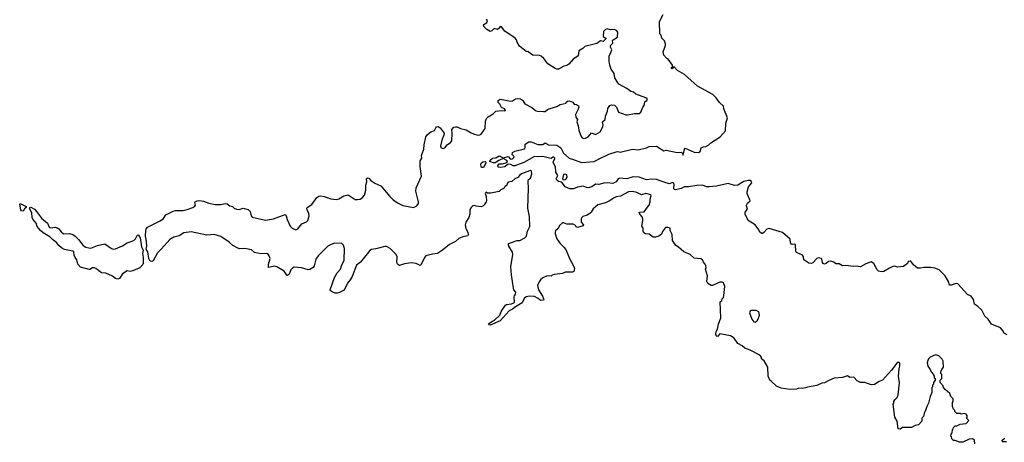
# Model space of a CAD drawing. Extents: x 2239781 to 2394849, y 665654 to 770575.
# Tile 63 of 147: x 2315071 to 2327030, y 688559 to 693699. Entities that reach past the tile are written whole.
import ezdxf

# ---------------------------------------------------------------- set-up
doc = ezdxf.new("R2010")
doc.units = 0

msp = doc.modelspace()

# ---------------------------------------------------------------- linework, layer by layer
at = {"layer": '0CON10XD'}
for points in [[(2321481, 692185), (2321495, 692178), (2321595, 692174), (2321645, 692142), (2321675, 692076), (2321744, 692014), (2321785, 692004), (2321895, 691960), (2322048, 691972), (2322125, 692015), (2322195, 692045), (2322225, 692065), (2322315, 692091), (2322335, 692094), (2322365, 692089), (2322515, 692124), (2322585, 692117), (2322685, 692141), (2322715, 692158), (2322805, 692160), (2322895, 692104), (2322925, 692110), (2323055, 692083), (2323106, 692086), (2323113, 692083), (2323128, 692052), (2323146, 692124), (2323155, 692136), (2323265, 692086), (2323317, 692083), (2323336, 692095), (2323350, 692140), (2323375, 692153), (2323405, 692157), (2323440, 692175), (2323465, 692202), (2323578, 692275), (2323645, 692348), (2323646, 692435), (2323670, 692505), (2323624, 692614), (2323620, 692645), (2323571, 692691), (2323529, 692749), (2323489, 692789), (2323305, 692892), (2323145, 693032), (2323060, 693080), (2323015, 693130), (2323010, 693115), (2322995, 693100), (2322990, 693105), (2322990, 693115), (2323000, 693125), (2323000, 693145), (2322948, 693218), (2322930, 693225), (2322893, 693265), (2322887, 693307), (2322914, 693386), (2322917, 693405), (2322902, 693442), (2322872, 693475), (2322862, 693512), (2322848, 693528), (2322844, 693675), (2322885, 693763)], [(2318115, 690690), (2318092, 690685), (2318095, 690725), (2318113, 690795), (2318103, 690825), (2318085, 690850), (2318075, 690855), (2317995, 690851), (2317925, 690868), (2317885, 690900), (2317866, 690906), (2317805, 690917), (2317747, 690913), (2317720, 690920), (2317662, 690952), (2317614, 690995), (2317514, 691064), (2317435, 691085), (2317345, 691078), (2317155, 691119), (2317065, 691106), (2317008, 691072), (2316945, 691056), (2316895, 691024), (2316795, 690911), (2316745, 690865), (2316693, 690767), (2316675, 690758), (2316655, 690763), (2316640, 690795), (2316628, 690875), (2316608, 690908), (2316614, 690945), (2316612, 691005), (2316601, 691065), (2316605, 691135), (2316608, 691152), (2316625, 691177), (2316776, 691254), (2316818, 691282), (2316846, 691324), (2316935, 691370), (2316963, 691377), (2317055, 691380), (2317105, 691389), (2317174, 691415), (2317199, 691431), (2317208, 691445), (2317199, 691475), (2317204, 691485), (2317226, 691494), (2317255, 691498), (2317305, 691493), (2317368, 691468), (2317445, 691452), (2317515, 691452), (2317565, 691464), (2317590, 691460), (2317625, 691436), (2317655, 691428), (2317677, 691405), (2317704, 691396), (2317738, 691392), (2317785, 691408), (2317845, 691390), (2317869, 691365), (2317881, 691315), (2317895, 691298), (2318055, 691260), (2318155, 691278), (2318295, 691328), (2318309, 691315), (2318319, 691269), (2318355, 691186), (2318382, 691162), (2318426, 691144), (2318450, 691155), (2318500, 691215), (2318555, 691239), (2318572, 691255), (2318589, 691315), (2318583, 691343), (2318562, 691385), (2318559, 691405), (2318563, 691415), (2318620, 691450), (2318680, 691535), (2318705, 691553), (2318725, 691556), (2318768, 691548), (2318851, 691521), (2318915, 691510), (2318949, 691521), (2319007, 691555), (2319055, 691567), (2319075, 691562), (2319145, 691513), (2319175, 691510), (2319205, 691517), (2319236, 691535), (2319259, 691565), (2319274, 691624), (2319274, 691686), (2319287, 691725), (2319282, 691765), (2319295, 691776), (2319310, 691770), (2319335, 691743), (2319385, 691709), (2319457, 691677), (2319568, 691548), (2319609, 691509), (2319662, 691472), (2319725, 691441), (2319855, 691416), (2319895, 691433), (2319916, 691465), (2319916, 691485), (2319881, 691615), (2319886, 691655), (2319908, 691698), (2319953, 691795), (2319937, 691915), (2319937, 691983), (2319956, 692015), (2319952, 692045), (2319979, 692125), (2319983, 692177), (2320004, 692275), (2320020, 692300), (2320065, 692336), (2320111, 692349), (2320124, 692385), (2320135, 692396), (2320155, 692398), (2320178, 692385), (2320227, 692317), (2320228, 692305), (2320198, 692235), (2320182, 692162), (2320191, 692141), (2320215, 692134), (2320235, 692141), (2320262, 692175), (2320304, 692205), (2320319, 692225), (2320326, 692315), (2320321, 692365), (2320345, 692390), (2320365, 692397), (2320385, 692396), (2320424, 692374), (2320495, 692361), (2320555, 692322), (2320582, 692312), (2320635, 692296), (2320662, 692298), (2320675, 692307), (2320726, 692375), (2320729, 692465), (2320741, 692495), (2320763, 692517), (2320821, 692555), (2320853, 692587), (2320925, 692593), (2320955, 692589), (2320970, 692595), (2320958, 692615), (2320925, 692632), (2320902, 692672), (2320883, 692693), (2320883, 692717), (2320905, 692732), (2321035, 692708), (2321055, 692712), (2321093, 692737), (2321115, 692742), (2321155, 692738), (2321179, 692719), (2321207, 692677), (2321290, 692630), (2321335, 692593), (2321355, 692586), (2321435, 692580), (2321455, 692584), (2321482, 692605), (2321515, 692619), (2321595, 692643), (2321635, 692668), (2321707, 692683), (2321710, 692695), (2321724, 692706), (2321745, 692712), (2321770, 692705), (2321788, 692695), (2321805, 692672), (2321835, 692668), (2321859, 692649), (2321862, 692635), (2321855, 692610), (2321822, 692545), (2321826, 692515), (2321847, 692485), (2321840, 692455), (2321853, 692407), (2321862, 692355), (2321888, 692288), (2321905, 692262), (2321923, 692253), (2321945, 692258), (2321975, 692272), (2322015, 692322), (2322065, 692304), (2322120, 692335), (2322153, 692395), (2322157, 692415), (2322148, 692455), (2322182, 692485), (2322188, 692525), (2322212, 692585), (2322213, 692617), (2322240, 692655), (2322265, 692662), (2322295, 692658), (2322318, 692635), (2322344, 692574), (2322433, 692543), (2322455, 692540), (2322537, 692557), (2322595, 692558), (2322616, 692575), (2322640, 692635), (2322656, 692654), (2322665, 692700), (2322692, 692718), (2322692, 692735), (2322675, 692750), (2322555, 692794), (2322525, 692818), (2322494, 692824), (2322445, 692861), (2322350, 692915), (2322335, 692930), (2322301, 692991), (2322290, 693045), (2322256, 693096), (2322239, 693145), (2322231, 693195), (2322231, 693255), (2322252, 693298), (2322263, 693333), (2322248, 693365), (2322248, 693385), (2322277, 693413), (2322272, 693445), (2322280, 693455), (2322332, 693485), (2322336, 693546), (2322318, 693568), (2322295, 693579), (2322246, 693576), (2322205, 693586), (2322185, 693581), (2322161, 693555), (2322160, 693495), (2322175, 693480), (2322190, 693475), (2322190, 693465), (2322160, 693435), (2322125, 693440), (2322082, 693408), (2321937, 693373), (2321912, 693348), (2321861, 693319), (2321855, 693260), (2321840, 693245), (2321795, 693220), (2321743, 693157), (2321715, 693142), (2321680, 693135), (2321615, 693098), (2321595, 693097), (2321574, 693104), (2321485, 693160), (2321436, 693226), (2321404, 693254), (2321383, 693263), (2321305, 693268), (2321246, 693306), (2321222, 693312), (2321142, 693375), (2321114, 693424), (2321107, 693455), (2321089, 693475), (2320965, 693559), (2320925, 693613), (2320906, 693614), (2320896, 693595), (2320875, 693581), (2320835, 693590), (2320805, 693561), (2320785, 693556), (2320745, 693580), (2320710, 693615), (2320704, 693635), (2320744, 693666), (2320752, 693685), (2320740, 693705)], [(2327065, 689866), (2327027, 689887), (2327009, 689925), (2326985, 689951), (2326875, 689997), (2326836, 690055), (2326794, 690095), (2326757, 690167), (2326706, 690215), (2326670, 690240), (2326657, 690295), (2326626, 690335), (2326585, 690357), (2326465, 690488), (2326445, 690490), (2326385, 690472), (2326365, 690472), (2326358, 690505), (2326313, 690583), (2326240, 690655), (2326185, 690678), (2326133, 690687), (2326055, 690687), (2326013, 690677), (2325975, 690678), (2325929, 690719), (2325895, 690762), (2325885, 690763), (2325861, 690759), (2325856, 690734), (2325805, 690698), (2325735, 690690), (2325695, 690700), (2325675, 690699), (2325635, 690677), (2325565, 690637), (2325545, 690634), (2325502, 690642), (2325486, 690656), (2325445, 690732), (2325415, 690753), (2325350, 690730), (2325285, 690692), (2325235, 690700), (2325197, 690697), (2325105, 690710), (2325065, 690707), (2325025, 690728), (2324985, 690730), (2324961, 690751), (2324923, 690763), (2324895, 690760), (2324865, 690734), (2324845, 690726), (2324832, 690732), (2324823, 690745), (2324815, 690788), (2324805, 690796), (2324775, 690801), (2324754, 690796), (2324705, 690742), (2324686, 690734), (2324656, 690736), (2324597, 690777), (2324592, 690815), (2324578, 690835), (2324505, 690868), (2324497, 690885), (2324495, 690962), (2324485, 690970), (2324455, 690963), (2324445, 690968), (2324432, 690985), (2324428, 691028), (2324335, 691110), (2324175, 691160), (2324145, 691152), (2324110, 691110), (2324095, 691098), (2324085, 691097), (2324065, 691110), (2324040, 691155), (2324003, 691203), (2323920, 691255), (2323882, 691335), (2323884, 691356), (2323913, 691395), (2323897, 691435), (2323899, 691445), (2323912, 691468), (2323942, 691495), (2323908, 691585), (2323907, 691605), (2323924, 691666), (2323962, 691715), (2323956, 691735), (2323945, 691743), (2323920, 691745), (2323865, 691729), (2323794, 691686), (2323755, 691684), (2323675, 691706), (2323535, 691676), (2323445, 691666), (2323415, 691668), (2323365, 691685), (2323295, 691684), (2323195, 691664), (2323145, 691664), (2323104, 691646), (2323035, 691628), (2323022, 691632), (2323016, 691645), (2323022, 691695), (2323012, 691715), (2323005, 691719), (2322958, 691702), (2322885, 691725), (2322806, 691754), (2322745, 691758), (2322685, 691750), (2322595, 691785), (2322524, 691786), (2322445, 691765), (2322355, 691772), (2322342, 691765), (2322315, 691726), (2322275, 691706), (2322215, 691713), (2322165, 691711), (2322106, 691696), (2322065, 691698), (2322022, 691668), (2321975, 691655), (2321955, 691657), (2321915, 691676), (2321848, 691662), (2321797, 691643), (2321755, 691640), (2321695, 691668), (2321655, 691723), (2321615, 691732), (2321595, 691747), (2321586, 691765), (2321607, 691805), (2321584, 691844), (2321580, 691910), (2321557, 691945), (2321552, 691965), (2321553, 691977), (2321572, 692005), (2321570, 692015), (2321560, 692025), (2321545, 692028), (2321525, 692010), (2321508, 692015), (2321425, 692033), (2321375, 692029), (2321325, 692033), (2321195, 691963), (2321085, 691923), (2321065, 691921), (2321036, 691936), (2321005, 691940), (2320995, 691938), (2320965, 691910), (2320912, 691902), (2320882, 691905), (2320880, 691925), (2320894, 691946), (2320935, 691947), (2320987, 691963), (2320997, 691975), (2320988, 691988), (2320945, 692010), (2320892, 691988), (2320845, 691956), (2320825, 691956), (2320780, 691975), (2320785, 691990), (2320814, 692016), (2320855, 692020), (2320895, 692041), (2320945, 692018), (2321005, 692033), (2321034, 692004), (2321055, 692007), (2321075, 692022), (2321078, 692035), (2321051, 692061), (2321058, 692082), (2321085, 692098), (2321201, 692129), (2321211, 692145), (2321212, 692185), (2321255, 692212), (2321285, 692212), (2321365, 692182), (2321425, 692179), (2321455, 692200), (2321481, 692185)], [(2320680, 691900), (2320673, 691935), (2320676, 691955), (2320695, 691969), (2320725, 691973), (2320733, 691965), (2320733, 691955), (2320705, 691902), (2320680, 691900)], [(2326673, 688543), (2326668, 688585), (2326645, 688600), (2326605, 688598), (2326525, 688562), (2326485, 688562), (2326435, 688580), (2326412, 688582), (2326392, 688602), (2326390, 688625), (2326380, 688635), (2326383, 688657), (2326397, 688673), (2326400, 688715), (2326410, 688725), (2326412, 688738), (2326435, 688760), (2326455, 688760), (2326495, 688780), (2326565, 688790), (2326600, 688825), (2326570, 688855), (2326580, 688865), (2326580, 688885), (2326565, 688900), (2326545, 688908), (2326505, 688902), (2326495, 688910), (2326455, 688910), (2326430, 688935), (2326430, 688945), (2326412, 688962), (2326400, 688995), (2326400, 689045), (2326410, 689055), (2326408, 689088), (2326380, 689115), (2326370, 689155), (2326311, 689201), (2326290, 689225), (2326288, 689248), (2326250, 689285), (2326250, 689315), (2326270, 689335), (2326270, 689385), (2326260, 689395), (2326260, 689415), (2326270, 689445), (2326290, 689475), (2326288, 689545), (2326275, 689570), (2326235, 689612), (2326195, 689622), (2326130, 689595), (2326110, 689575), (2326100, 689555), (2326092, 689525), (2326102, 689485), (2326130, 689445), (2326140, 689415), (2326170, 689385), (2326170, 689375), (2326180, 689365), (2326180, 689345), (2326190, 689335), (2326190, 689315), (2326170, 689285), (2326170, 689265), (2326160, 689255), (2326160, 689235), (2326150, 689225), (2326150, 689165), (2326128, 689115), (2326108, 689035), (2326088, 688995), (2326070, 688935), (2326060, 688925), (2326047, 688873), (2326030, 688855), (2326030, 688815), (2325987, 688773), (2325948, 688762), (2325902, 688738), (2325795, 688740), (2325765, 688720), (2325742, 688722), (2325730, 688815), (2325700, 688865), (2325680, 689025), (2325690, 689035), (2325690, 689055), (2325700, 689075), (2325730, 689105), (2325742, 689138), (2325757, 689283), (2325747, 689365), (2325752, 689455), (2325762, 689485), (2325762, 689522), (2325755, 689530), (2325738, 689532), (2325725, 689520), (2325662, 689435), (2325552, 689315), (2325512, 689298), (2325455, 689263), (2325415, 689260), (2325335, 689288), (2325285, 689288), (2325245, 689308), (2325202, 689352), (2325155, 689347), (2325125, 689367), (2325065, 689348), (2324965, 689338), (2324898, 689312), (2324845, 689282), (2324813, 689277), (2324755, 689252), (2324638, 689232), (2324615, 689220), (2324575, 689212), (2324535, 689218), (2324505, 689207), (2324425, 689203), (2324318, 689218), (2324265, 689242), (2324200, 689305), (2324182, 689315), (2324162, 689365), (2324158, 689475), (2324115, 689550), (2324080, 689575), (2324080, 689595), (2324059, 689619), (2323945, 689682), (2323880, 689705), (2323845, 689732), (2323792, 689762), (2323748, 689825), (2323704, 689854), (2323575, 689878), (2323545, 689848), (2323535, 689850), (2323528, 689875), (2323532, 689905), (2323547, 689935), (2323558, 689995), (2323587, 690075), (2323581, 690269), (2323600, 690285), (2323602, 690305), (2323618, 690322), (2323624, 690345), (2323634, 690454), (2323618, 690498), (2323605, 690508), (2323575, 690507), (2323485, 690468), (2323468, 690468), (2323431, 690491), (2323416, 690515), (2323426, 690584), (2323402, 690665), (2323410, 690685), (2323407, 690705), (2323398, 690725), (2323375, 690750), (2323365, 690780), (2323345, 690792), (2323265, 690798), (2323215, 690843), (2323138, 690875), (2323074, 690934), (2323042, 690952), (2322999, 691015), (2322998, 691088), (2322972, 691135), (2322970, 691165), (2322945, 691172), (2322915, 691172), (2322877, 691123), (2322865, 691091), (2322835, 691068), (2322795, 691052), (2322765, 691054), (2322715, 691092), (2322674, 691094), (2322650, 691105), (2322643, 691125), (2322642, 691162), (2322626, 691186), (2322639, 691255), (2322638, 691275), (2322630, 691300), (2322602, 691335), (2322597, 691353), (2322605, 691359), (2322656, 691364), (2322695, 691417), (2322715, 691444), (2322727, 691485), (2322728, 691515), (2322742, 691555), (2322738, 691568), (2322675, 691585), (2322625, 691570), (2322565, 691596), (2322515, 691609), (2322465, 691604), (2322368, 691552), (2322315, 691543), (2322285, 691530), (2322245, 691499), (2322185, 691471), (2322094, 691446), (2322035, 691400), (2322012, 691358), (2321995, 691340), (2321965, 691320), (2321913, 691307), (2321897, 691293), (2321891, 691275), (2321892, 691235), (2321920, 691205), (2321915, 691190), (2321845, 691170), (2321830, 691180), (2321823, 691195), (2321795, 691212), (2321715, 691211), (2321675, 691229), (2321665, 691228), (2321626, 691195), (2321611, 691159), (2321580, 691130), (2321574, 691116), (2321576, 691095), (2321597, 691035), (2321637, 690975), (2321681, 690931), (2321706, 690905), (2321751, 690795), (2321798, 690705), (2321808, 690675), (2321800, 690635), (2321785, 690628), (2321695, 690628), (2321665, 690612), (2321568, 690602), (2321538, 690592), (2321525, 690580), (2321478, 690582), (2321425, 690558), (2321396, 690534), (2321379, 690511), (2321360, 690465), (2321373, 690415), (2321423, 690335), (2321438, 690295), (2321432, 690288), (2321395, 690284), (2321369, 690309), (2321325, 690331), (2321265, 690338), (2321221, 690329), (2321200, 690310), (2321175, 690255), (2321095, 690208), (2321055, 690178), (2321015, 690159), (2320905, 690035), (2320785, 689983), (2320769, 689989), (2320764, 689995), (2320768, 690005), (2320815, 690031), (2320837, 690043), (2320904, 690106), (2320920, 690150), (2320972, 690228), (2320985, 690237), (2321046, 690244), (2321072, 690255), (2321080, 690265), (2321076, 690325), (2321080, 690340), (2321095, 690360), (2321096, 690384), (2321072, 690415), (2321068, 690435), (2321044, 690595), (2321037, 690695), (2321062, 690845), (2321055, 690872), (2321012, 690945), (2321008, 690965), (2321010, 690975), (2321034, 690986), (2321115, 691012), (2321146, 691014), (2321205, 691045), (2321225, 691066), (2321237, 691125), (2321266, 691184), (2321264, 691306), (2321242, 691405), (2321253, 691645), (2321248, 691735), (2321250, 691755), (2321275, 691770), (2321290, 691825), (2321288, 691855), (2321275, 691863), (2321265, 691861), (2321167, 691825), (2321141, 691805), (2321122, 691778), (2321084, 691765), (2321049, 691731), (2321005, 691722), (2320993, 691707), (2320988, 691685), (2320964, 691666), (2320955, 691650), (2320945, 691640), (2320915, 691630), (2320895, 691610), (2320795, 691588), (2320755, 691588), (2320735, 691602), (2320724, 691585), (2320739, 691549), (2320741, 691499), (2320738, 691482), (2320714, 691446), (2320695, 691430), (2320675, 691423), (2320615, 691430), (2320595, 691439), (2320575, 691436), (2320555, 691416), (2320540, 691385), (2320538, 691335), (2320527, 691295), (2320491, 691235), (2320481, 691205), (2320488, 691158), (2320516, 691116), (2320520, 691085), (2320515, 691070), (2320455, 691057), (2320404, 691036), (2320365, 691003), (2320292, 690965), (2320206, 690894), (2320146, 690855), (2320085, 690849), (2320005, 690825), (2319988, 690805), (2319948, 690722), (2319935, 690711), (2319885, 690734), (2319825, 690742), (2319745, 690728), (2319685, 690709), (2319665, 690720), (2319650, 690745), (2319655, 690815), (2319645, 690842), (2319570, 690915), (2319525, 690939), (2319505, 690942), (2319395, 690912), (2319345, 690906), (2319325, 690892), (2319211, 690749), (2319161, 690715), (2319110, 690575), (2319087, 690535), (2319051, 690495), (2319011, 690409), (2318955, 690380), (2318926, 690374), (2318903, 690373), (2318865, 690388), (2318844, 690404), (2318841, 690415), (2318894, 690565), (2318928, 690622), (2318966, 690665), (2318978, 690705), (2319012, 690775), (2319016, 690915), (2319005, 690955), (2318982, 690975), (2318895, 690979), (2318845, 690962), (2318815, 690944), (2318695, 690825), (2318669, 690785), (2318646, 690705), (2318635, 690687), (2318595, 690660), (2318574, 690656), (2318495, 690680), (2318405, 690688), (2318385, 690678), (2318364, 690656), (2318345, 690606), (2318325, 690588), (2318315, 690591), (2318285, 690641), (2318195, 690693), (2318165, 690703), (2318115, 690690)], [(2321675, 691750), (2321695, 691754), (2321710, 691765), (2321720, 691785), (2321715, 691812), (2321695, 691821), (2321676, 691814), (2321663, 691765), (2321675, 691750)], [(2315115, 691370), (2315095, 691374), (2315085, 691388), (2315071, 691455), (2315075, 691462), (2315151, 691425), (2315150, 691415), (2315130, 691400), (2315115, 691370)], [(2316265, 690543), (2316235, 690550), (2316198, 690578), (2316117, 690617), (2316065, 690621), (2315995, 690674), (2315975, 690682), (2315955, 690681), (2315925, 690660), (2315915, 690660), (2315810, 690690), (2315779, 690725), (2315765, 690780), (2315746, 690806), (2315734, 690835), (2315727, 690875), (2315718, 690885), (2315615, 690906), (2315578, 690925), (2315545, 690952), (2315519, 690989), (2315469, 691025), (2315438, 691058), (2315358, 691105), (2315323, 691135), (2315282, 691185), (2315270, 691225), (2315231, 691271), (2315221, 691295), (2315219, 691349), (2315194, 691396), (2315196, 691414), (2315205, 691418), (2315250, 691395), (2315277, 691367), (2315337, 691285), (2315410, 691225), (2315424, 691184), (2315433, 691173), (2315445, 691169), (2315504, 691176), (2315525, 691169), (2315546, 691155), (2315575, 691118), (2315604, 691094), (2315675, 691100), (2315716, 691086), (2315746, 691066), (2315786, 691025), (2315844, 690954), (2315875, 690932), (2315913, 690923), (2315935, 690922), (2316015, 690953), (2316104, 690974), (2316186, 690916), (2316210, 690910), (2316235, 690911), (2316321, 690949), (2316375, 690986), (2316457, 691013), (2316479, 691035), (2316498, 691075), (2316505, 691082), (2316515, 691080), (2316535, 691045), (2316552, 690935), (2316571, 690895), (2316564, 690855), (2316571, 690805), (2316570, 690735), (2316565, 690721), (2316529, 690681), (2316447, 690643), (2316415, 690638), (2316375, 690643), (2316320, 690610), (2316285, 690552), (2316265, 690543)], [(2324005, 690022), (2324030, 690035), (2324042, 690055), (2324057, 690105), (2324050, 690145), (2324015, 690162), (2323956, 690164), (2323942, 690155), (2323937, 690135), (2323962, 690055), (2323990, 690025), (2324005, 690022)], [(2327055, 688565), (2327014, 688565), (2327003, 688575), (2327004, 688586), (2327035, 688612)]]:
    msp.add_lwpolyline(points, dxfattribs=at)

doc.saveas('drawing.dxf')
